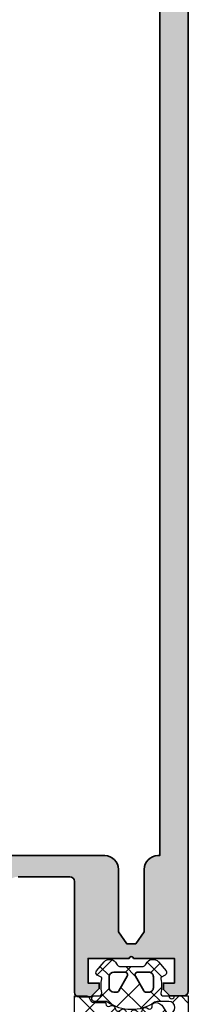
# Model space of a CAD drawing. Header units: millimetres. Extents: x 71658 to 298332, y -154437 to -30421.
# Tile 117 of 155: x 94055 to 94073, y -58865 to -58758. Entities that reach past the tile are written whole.
import ezdxf

# ---------------------------------------------------------------- set-up
doc = ezdxf.new("R2010")
doc.units = ezdxf.units.MM
doc.header["$LTSCALE"] = 500
doc.header["$MEASUREMENT"] = 0
for name, color, linetype, lineweight in [('0S-Profile Aluminium', 254, 'Continuous', 35), ('0S-Profile EPDM', 22, 'Continuous', 25), ('0S-Shading Aluminium', 252, 'Continuous', 20), ('0S-Shading EPDM', 25, 'Continuous', 13), ('A-13-UKS', 250, 'Continuous', 5)]:
    doc.layers.add(name, color=color, linetype=linetype, lineweight=lineweight)

# ---------------------------------------------------------------- blocks, each defined once
blk = doc.blocks.new('326250__63FD78B3_7F72_44EC_AF4F_172F2B644AD7_')
at = {"layer": '0S-Shading Aluminium'}
h = blk.add_hatch(color=256, dxfattribs=at)
edge = h.paths.add_edge_path()
edge.add_arc((-23.5, 173.4999999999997), 1.500000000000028, 90, 180)
edge.add_line((-25, 173.4999999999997), (-25, 0.4999999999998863))
edge.add_arc((-24.5, 0.4999999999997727), 0.4999999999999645, 180, 270)
edge.add_line((-24.5, -1.705e-13), (-23, 0))
edge.add_line((-23, 0), (-22.30000000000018, 0.6999999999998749))
edge.add_line((-22.30000000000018, 0.6999999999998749), (-22.30000000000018, 1.399999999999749))
edge.add_line((-22.30000000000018, 1.399999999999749), (-23.5, 1.399999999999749))
edge.add_line((-23.5, 1.399999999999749), (-23.5, 4.099999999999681))
edge.add_line((-23.5, 4.099999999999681), (-19.04494897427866, 4.099999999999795))
edge.add_ellipse((-18.80000000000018, 4.049999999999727), major_axis=(-0.2500000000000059, 0), ratio=1, start_angle=191.5369590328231, end_angle=348.46304096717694, ccw=False)
edge.add_line((-18.55505102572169, 4.099999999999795), (-14.10000000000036, 4.099999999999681))
edge.add_line((-14.10000000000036, 4.099999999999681), (-14.10000000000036, 1.399999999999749))
edge.add_line((-14.10000000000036, 1.399999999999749), (-15.30000000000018, 1.399999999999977))
edge.add_line((-15.30000000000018, 1.399999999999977), (-15.30000000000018, 0.799999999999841))
edge.add_line((-15.30000000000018, 0.799999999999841), (-14.40000000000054, -0.1000000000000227))
edge.add_line((-14.40000000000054, -0.1000000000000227), (-13.10000000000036, -0.1000000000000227))
edge.add_arc((-13.10000000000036, 0.4000000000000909), 0.5000000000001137, 270, 360)
edge.add_line((-12.60000000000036, 0.4000000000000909), (-12.60000000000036, 12.49999999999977))
edge.add_ellipse((-12.10000000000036, 12.49999999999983), major_axis=(-0.4999999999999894, 0), ratio=1, start_angle=270, end_angle=360, ccw=False)
edge.add_line((-12.10000000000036, 12.99999999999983), (-6.5, 12.99999999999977))
edge.add_ellipse((-6.5, 11.49999999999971), major_axis=(-1.500000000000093, 0), ratio=1, start_angle=180, end_angle=270, ccw=False)
edge.add_line((-5, 11.49999999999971), (-5, -15.50000000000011))
edge.add_arc((-4.5, -15.50000000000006), 0.4999999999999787, 180, 270)
edge.add_line((-4.5, -16.00000000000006), (-3.5, -16.00000000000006))
edge.add_arc((-3.5, -15), 1.000000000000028, 270, 360)
edge.add_line((-2.5, -15), (-2.5, -14.05277679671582))
edge.add_line((-2.5, -14.05277679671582), (-2, -13.76410166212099))
edge.add_line((-2, -13.76410166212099), (-2, -12.54145193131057))
edge.add_line((-2, -12.54145193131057), (-2.5, -12.2527767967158))
edge.add_line((-2.5, -12.2527767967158), (-2, -11.96410166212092))
edge.add_line((-2, -11.96410166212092), (-2, -10.74145193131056))
edge.add_line((-2, -10.74145193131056), (-2.5, -10.45277679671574))
edge.add_line((-2.5, -10.45277679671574), (-2, -10.16410166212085))
edge.add_line((-2, -10.16410166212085), (-2, -8.94145193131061))
edge.add_line((-2, -8.94145193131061), (-2.5, -8.652776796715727))
edge.add_line((-2.5, -8.652776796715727), (-2, -8.364101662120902))
edge.add_line((-2, -8.364101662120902), (-2, -7.141451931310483))
edge.add_line((-2, -7.141451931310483), (-2.5, -6.852776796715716))
edge.add_line((-2.5, -6.852776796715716), (-2, -6.564101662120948))
edge.add_line((-2, -6.564101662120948), (-2, -5.34145193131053))
edge.add_line((-2, -5.34145193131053), (-2.5, -5.052776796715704))
edge.add_line((-2.5, -5.052776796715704), (-2, -4.764101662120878))
edge.add_line((-2, -4.764101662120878), (-2, -3.541451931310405))
edge.add_line((-2, -3.541451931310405), (-2.5, -3.252776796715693))
edge.add_line((-2.5, -3.252776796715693), (-2, -2.96410166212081))
edge.add_line((-2, -2.96410166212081), (-2, -1.741451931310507))
edge.add_line((-2, -1.741451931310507), (-2.5, -1.452776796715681))
edge.add_line((-2.5, -1.452776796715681), (-2, -1.164101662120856))
edge.add_line((-2, -1.164101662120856), (-2, -0.1641016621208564))
edge.add_line((-2, -0.1641016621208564), (-0.8660253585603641, 1.79999999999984))
edge.add_ellipse((4.52237146e-08, 1.29999999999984), major_axis=(-1.00000000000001, 0), ratio=1, start_angle=209.9999999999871, end_angle=329.9999999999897, ccw=False)
edge.add_line((0.8660254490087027, 1.799999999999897), (2, -0.1641015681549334))
edge.add_line((2, -0.1641015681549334), (2, -2.111324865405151))
edge.add_line((2, -2.111324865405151), (2.5, -2.40000000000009))
edge.add_line((2.5, -2.40000000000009), (2, -2.688675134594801))
edge.add_line((2, -2.688675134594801), (2, -3.911324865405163))
edge.add_line((2, -3.911324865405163), (2.5, -4.200000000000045))
edge.add_line((2.5, -4.200000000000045), (2, -4.488675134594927))
edge.add_line((2, -4.488675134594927), (2, -5.711324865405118))
edge.add_line((2, -5.711324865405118), (2.5, -6.000000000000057))
edge.add_line((2.5, -6.000000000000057), (2, -6.288675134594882))
edge.add_line((2, -6.288675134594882), (2, -7.511324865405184))
edge.add_line((2, -7.511324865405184), (2.5, -7.800000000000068))
edge.add_line((2.5, -7.800000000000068), (2, -8.088675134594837))
edge.add_line((2, -8.088675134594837), (2, -9.31132486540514))
edge.add_line((2, -9.31132486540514), (2.5, -9.600000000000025))
edge.add_line((2.5, -9.600000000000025), (2, -9.888675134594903))
edge.add_line((2, -9.888675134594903), (2, -11.11132486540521))
edge.add_line((2, -11.11132486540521), (2.5, -11.40000000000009))
edge.add_line((2.5, -11.40000000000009), (2, -11.68867513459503))
edge.add_line((2, -11.68867513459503), (2, -12.91132486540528))
edge.add_line((2, -12.91132486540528), (2.5, -13.20000000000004))
edge.add_line((2.5, -13.20000000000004), (2, -13.48867513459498))
edge.add_line((2, -13.48867513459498), (2, -14.71132486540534))
edge.add_line((2, -14.71132486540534), (2.5, -15.00000000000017))
edge.add_arc((3.5, -15.00000000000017), 0.9999999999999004, 180, 270)
edge.add_line((3.5, -16.00000000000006), (4.5, -16.00000000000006))
edge.add_arc((4.5, -15.50000000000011), 0.4999999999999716, 270, 360)
edge.add_line((5, -15.50000000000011), (5, 11.49999999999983))
edge.add_ellipse((6.5, 11.49999999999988), major_axis=(-1.500000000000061, 0), ratio=1, start_angle=270, end_angle=360, ccw=False)
edge.add_line((6.5, 13), (12.10000009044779, 12.99999999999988))
edge.add_ellipse((12.10000009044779, 12.49999999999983), major_axis=(-0.500000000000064, 0), ratio=1, start_angle=180, end_angle=270, ccw=False)
edge.add_line((12.60000009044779, 12.49999999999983), (12.60000009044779, 0.4000000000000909))
edge.add_arc((13.10000009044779, 0.4000000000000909), 0.5000000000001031, 180, 270)
edge.add_line((13.10000009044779, -0.1000000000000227), (14.40000009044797, -0.1000000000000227))
edge.add_line((14.40000009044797, -0.1000000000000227), (15.30000009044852, 0.7999999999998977))
edge.add_line((15.30000009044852, 0.7999999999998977), (15.30000009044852, 1.399999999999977))
edge.add_line((15.30000009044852, 1.399999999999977), (14.10000009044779, 1.399999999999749))
edge.add_line((14.10000009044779, 1.399999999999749), (14.10000009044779, 4.099999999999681))
edge.add_line((14.10000009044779, 4.099999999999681), (18.55505111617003, 4.099999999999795))
edge.add_ellipse((18.80000009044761, 4.049999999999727), major_axis=(-0.2500000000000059, 0), ratio=1, start_angle=191.5369590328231, end_angle=348.4630409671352, ccw=False)
edge.add_line((19.0449490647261, 4.099999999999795), (23.50000009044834, 4.099999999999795))
edge.add_line((23.50000009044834, 4.099999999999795), (23.50000009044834, 1.399999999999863))
edge.add_line((23.50000009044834, 1.399999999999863), (22.30000009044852, 1.399999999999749))
edge.add_line((22.30000009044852, 1.399999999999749), (22.30000009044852, 0.6999999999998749))
edge.add_line((22.30000009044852, 0.6999999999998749), (23.00000009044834, 0))
edge.add_line((23.00000009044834, 0), (24.50000009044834, -1.705e-13))
edge.add_arc((24.50000009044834, 0.4999999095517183), 0.4999999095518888, 270, 360)
edge.add_line((25, 0.4999999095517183), (25, 173.4999999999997))
edge.add_arc((23.5, 173.4999999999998), 1.500000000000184, 0, 90)
edge.add_line((23.5, 175), (-23.5, 174.9999999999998))
edge = h.paths.add_edge_path()
edge.add_line((21.89999999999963, 169.4999999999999), (21.89999999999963, 15.29999999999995))
edge.add_line((21.89999999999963, 15.29999999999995), (21.70000009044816, 15.30000000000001))
edge.add_arc((21.70000009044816, 13.79999999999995), 1.500000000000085, 90, 180)
edge.add_line((20.20000009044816, 13.79999999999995), (20.20000009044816, 7.000000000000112))
edge.add_line((20.20000009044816, 7.000000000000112), (19.28973029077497, 5.699999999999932))
edge.add_line((19.28973029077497, 5.699999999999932), (18.31026989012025, 5.699999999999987))
edge.add_line((18.31026989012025, 5.699999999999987), (17.40000009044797, 7.000000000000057))
edge.add_line((17.40000009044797, 7.000000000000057), (17.40000009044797, 13.79999999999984))
edge.add_arc((15.90000009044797, 13.79999999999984), 1.499999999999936, 0, 90)
edge.add_line((15.90000009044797, 15.29999999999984), (-15.89999999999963, 15.29999999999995))
edge.add_arc((-15.89999999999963, 13.79999999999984), 1.500000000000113, 90, 180)
edge.add_line((-17.40000000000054, 13.79999999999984), (-17.40000000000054, 7.000000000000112))
edge.add_line((-17.40000000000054, 7.000000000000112), (-18.31026979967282, 5.699999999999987))
edge.add_line((-18.31026979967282, 5.699999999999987), (-19.28973020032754, 5.699999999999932))
edge.add_line((-19.28973020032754, 5.699999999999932), (-20.19999999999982, 7.000000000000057))
edge.add_line((-20.19999999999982, 7.000000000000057), (-20.19999999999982, 13.79999999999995))
edge.add_arc((-21.69999999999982, 13.79999999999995), 1.500000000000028, 0, 90)
edge.add_line((-21.69999999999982, 15.29999999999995), (-21.90000000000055, 15.29999999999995))
edge.add_line((-21.90000000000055, 15.29999999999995), (-21.90000000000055, 169.4999999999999))
edge.add_line((-21.90000000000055, 169.4999999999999), (21.89999999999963, 169.4999999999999))
at = {"layer": '0S-Profile Aluminium', "color": 7}
for points in [[(-25, 173.4999999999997), (-25, 0.4999999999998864)], [(-21.69999999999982, 15.29999999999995), (-21.90000000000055, 15.29999999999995), (-21.90000000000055, 169.4999999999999), (21.89999999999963, 169.4999999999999)], [(15.90000009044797, 15.29999999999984), (-15.89999999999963, 15.29999999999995)], [(-17.40000000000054, 13.79999999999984), (-17.40000000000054, 7.000000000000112), (-18.31026979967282, 5.699999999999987), (-19.28973020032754, 5.699999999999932), (-20.19999999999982, 7.000000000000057), (-20.19999999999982, 13.79999999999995)], [(-12.10000000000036, 12.99999999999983), (-6.5, 12.99999999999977)], [(-12.60000000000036, 0.4000000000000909), (-12.60000000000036, 12.49999999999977)], [(-24.5, -1.705e-13), (-23, 0), (-22.30000000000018, 0.6999999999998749), (-22.30000000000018, 1.399999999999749), (-23.5, 1.399999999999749), (-23.5, 4.099999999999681), (-19.04494897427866, 4.099999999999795)], [(-18.55505102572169, 4.099999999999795), (-14.10000000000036, 4.099999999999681), (-14.10000000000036, 1.399999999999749), (-15.30000000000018, 1.399999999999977), (-15.30000000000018, 0.799999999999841), (-14.40000000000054, -0.1000000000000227), (-13.10000000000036, -0.1000000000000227)]]:
    blk.add_lwpolyline(points, dxfattribs=at)
for centre, radius, start, end in [((-21.69999999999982, 13.79999999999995), 1.500000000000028, 0, 90), ((-15.89999999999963, 13.79999999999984), 1.500000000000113, 90, 180), ((-24.5, 0.4999999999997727), 0.4999999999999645, 180, 270), ((-13.10000000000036, 0.4000000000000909), 0.5000000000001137, 270, 0)]:
    blk.add_arc(centre, radius, start, end, dxfattribs=at)
at = {"layer": '0S-Profile Aluminium', "color": 7, "extrusion": (0, 0, -1)}
for centre, radius, start, end in [((12.10000000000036, 12.49999999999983), 0.4999999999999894, 0, 90), ((18.80000000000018, 4.049999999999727), 0.2500000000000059, 11.53695903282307, 168.4630409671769)]:
    blk.add_arc(centre, radius, start, end, dxfattribs=at)
blk = doc.blocks.new('326250__12E98FD4_64A1_4EF6_B707_A60EF854DB28_')
at = {"layer": '0S-Profile Aluminium', "color": 7}
blk.add_blockref('326250__63FD78B3_7F72_44EC_AF4F_172F2B644AD7_', (0, 0), dxfattribs=at)
blk = doc.blocks.new('244294__01B2DE67_92B7_45A2_904C_B5BA403055C6_')
at = {"layer": '0S-Shading EPDM'}
h = blk.add_hatch(dxfattribs=at)
h.set_pattern_fill('ANSI37', color=256, scale=0.625, angle=90, style=0)
h.set_pattern_definition([(135, (0, 0), (-1.403165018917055, -1.403165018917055), []), (225, (0, 0), (1.403165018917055, -1.403165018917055), [])])
edge = h.paths.add_edge_path()
edge.add_line((-6.62392958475e-05, -0.0007190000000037), (-6.62392958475e-05, -7.400374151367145))
edge.add_arc((0.1999597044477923, -7.40034515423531), 0.2000259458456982, 180.0083059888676, 269.9960652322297)
edge.add_line((0.1999459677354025, -7.600371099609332), (1.492365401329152, -7.600371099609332))
edge.add_arc((1.492286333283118, -6.599929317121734), 1.000441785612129, 270.0045282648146, 293.993794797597)
edge.add_line((1.899103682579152, -7.513922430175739), (4.107599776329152, -6.530630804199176))
edge.add_ellipse((4.249949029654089, -6.850376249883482), major_axis=(-0.3500006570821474, 0), ratio=1, start_angle=118.07479237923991, end_angle=293.9984161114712, ccw=False)
edge.add_ellipse((1.449906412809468, -1.600182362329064), major_axis=(-6.300191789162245, 0), ratio=1, start_angle=90.00035972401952, end_angle=118.0721272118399, ccw=False)
edge.add_line((1.449945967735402, -7.900374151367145), (0.8399606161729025, -7.900374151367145))
edge.add_arc((0.8398540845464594, -8.500243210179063), 0.5998690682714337, 89.98982475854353, 180.0123609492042)
edge.add_line((0.2399850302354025, -8.500372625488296), (0.2399850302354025, -8.600371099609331))
edge.add_arc((0.4398570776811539, -8.600503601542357), 0.1998720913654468, 179.9620166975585, 270.0226819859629)
edge.add_line((0.4399362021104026, -8.800375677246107), (1.109980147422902, -8.80037567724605))
edge.add_arc((1.109861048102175, 1.900063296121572), 10.70043897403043, 270.0006377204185, 296.6601855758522)
edge.add_ellipse((6.140195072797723, -8.118956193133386), major_axis=(-0.5104937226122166, 0), ratio=1, start_angle=211.8069385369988, end_angle=296.6614294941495, ccw=False)
edge.add_line((6.574027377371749, -7.849896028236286), (7.036371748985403, -8.65071747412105))
edge.add_arc((7.296167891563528, -8.500745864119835), 0.2999758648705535, 209.9964001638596, 330.0035998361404)
edge.add_line((7.555964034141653, -8.65071747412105), (8.043818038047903, -7.805716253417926))
edge.add_ellipse((8.398890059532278, -8.010704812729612), major_axis=(-0.409995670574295, 0), ratio=1, start_angle=209.9985031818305, end_angle=330.0014968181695, ccw=False)
edge.add_line((8.753962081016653, -7.805716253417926), (9.241877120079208, -8.65071747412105))
edge.add_arc((9.501673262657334, -8.500745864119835), 0.2999758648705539, 209.9964001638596, 330.0035998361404)
edge.add_line((9.761469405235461, -8.65071747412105), (10.24932340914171, -7.805716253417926))
edge.add_ellipse((10.60439543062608, -8.010760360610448), major_axis=(-0.4100234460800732, 0), ratio=1, start_angle=210.0052254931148, end_angle=329.9947745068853, ccw=False)
edge.add_line((10.95946745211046, -7.805716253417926), (11.44732145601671, -8.65071747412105))
edge.add_arc((11.70711759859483, -8.500745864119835), 0.2999758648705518, 209.9964001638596, 330.0035998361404)
edge.add_line((11.96691374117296, -8.65071747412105), (12.39995817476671, -7.900717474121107))
edge.add_line((12.39995817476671, -7.900717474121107), (12.39995817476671, -0.0007190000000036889))
edge.add_line((12.39995817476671, -0.0007190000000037), (11.04613737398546, -0.0007190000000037))
edge.add_arc((11.04615302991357, -0.30076149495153), 0.3000424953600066, 90.00298963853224, 172.8115002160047)
edge.add_ellipse((10.25245236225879, -0.2007860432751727), major_axis=(-0.4999299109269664, 0), ratio=1, start_angle=89.9911528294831, end_angle=172.826329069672, ccw=False)
edge.add_line((10.25237516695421, -0.7007159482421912), (8.97997526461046, -0.7007159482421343))
edge.add_line((8.97997526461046, -0.7007159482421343), (8.97997526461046, -0.8556613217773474))
edge.add_ellipse((8.679931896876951, -0.855602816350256), major_axis=(-0.30004337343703, 0), ratio=1, start_angle=63.008989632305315, end_angle=179.9888279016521, ccw=False)
edge.add_line((8.543757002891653, -1.122964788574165), (8.406305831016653, -1.052934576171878))
edge.add_arc((8.270121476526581, -1.320247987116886), 0.3000043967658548, 63.00317044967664, 164.9985287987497)
edge.add_line((7.980341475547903, -1.242593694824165), (7.926691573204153, -1.44275848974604))
edge.add_ellipse((7.636940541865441, -1.365144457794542), major_axis=(-0.2999659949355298, 0), ratio=1, start_angle=47.99715820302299, end_angle=165.004524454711, ccw=False)
edge.add_line((7.436213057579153, -1.588052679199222), (7.329218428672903, -1.491723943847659))
edge.add_arc((7.117750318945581, -1.726604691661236), 0.3160501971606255, 48.00262244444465, 149.9974068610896)
edge.add_line((6.844049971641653, -1.568567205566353), (6.744074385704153, -1.741723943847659))
edge.add_ellipse((6.484262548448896, -1.591719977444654), major_axis=(-0.3000056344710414, 0), ratio=1, start_angle=33.001458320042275, end_angle=149.9997465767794, ccw=False)
edge.add_line((6.232660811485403, -1.755121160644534), (6.154230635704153, -1.634378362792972))
edge.add_arc((5.88921615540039, -1.806412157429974), 0.3159561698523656, 32.98956372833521, 135.0090086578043)
edge.add_line((5.665766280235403, -1.583032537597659), (5.524347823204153, -1.724420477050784))
edge.add_ellipse((5.31222286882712, -1.512291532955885), major_axis=(-0.299992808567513, 0), ratio=1, start_angle=17.999101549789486, end_angle=134.9994611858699, ccw=False)
edge.add_line((5.026911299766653, -1.604989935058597), (4.982416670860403, -1.468072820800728))
edge.add_arc((4.681847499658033, -1.565752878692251), 0.3160430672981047, 18.00331285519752, 119.9929715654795)
edge.add_line((4.523859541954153, -1.292032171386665), (4.337763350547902, -1.399469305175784))
edge.add_ellipse((4.201722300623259, -1.163734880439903), major_axis=(-0.2721725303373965, 0), ratio=1, start_angle=3.0146986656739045, end_angle=119.98900972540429, ccw=False)
edge.add_line((3.929926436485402, -1.17804901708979), (3.922419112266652, -1.034280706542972))
edge.add_arc((3.584257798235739, -1.052017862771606), 0.338626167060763, 3.002513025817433, 90.82171138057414)
edge.add_arc((3.593838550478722, -1.713385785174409), 1.000063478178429, 90.8271563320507, 149.997728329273)
edge.add_line((2.727777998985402, -1.213319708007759), (2.446344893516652, -1.700715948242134))
edge.add_ellipse((2.099970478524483, -1.500787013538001), major_axis=(-0.3999335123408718, 0), ratio=1, start_angle=89.99998614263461, end_angle=150.0062564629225, ccw=False)
edge.add_ellipse((2.099970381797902, -1.250719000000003), major_axis=(-0.6500015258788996, 0), ratio=1, start_angle=-90, end_angle=90, ccw=False)
edge.add_line((2.099970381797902, -0.6007174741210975), (3.383957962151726, -0.6007174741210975))
edge.add_ellipse((3.383957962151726, -1.10071747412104), major_axis=(-0.4999999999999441, 0), ratio=1, start_angle=234.92211572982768, end_angle=270, ccw=False)
edge.add_arc((6.199975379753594, 2.909359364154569), 4.400068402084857, 234.9221157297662, 305.8412129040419)
edge.add_ellipse((8.952057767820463, -0.9007174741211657), major_axis=(-0.3000000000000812, 0), ratio=1, start_angle=270, end_angle=305.84121290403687, ccw=False)
edge.add_line((8.952057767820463, -0.6007174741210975), (10.16997770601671, -0.6007174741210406))
edge.add_arc((10.16997759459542, -0.2707305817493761), 0.3299868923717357, 270.0000193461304, 414.9099355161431)
edge.add_line((10.35967497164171, -0.0007190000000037), (9.708932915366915, -0.0007190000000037))
edge.add_ellipse((9.708932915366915, 0.2992810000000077), major_axis=(-0.3000000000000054, 0), ratio=1, start_angle=-13.197525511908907, end_angle=90, ccw=False)
edge.add_arc((6.355842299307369, 1.085588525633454), 3.144052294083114, 346.8024744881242, 374.4829967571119)
edge.add_line((9.399982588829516, 1.871892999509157), (9.399982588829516, 1.999281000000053))
edge.add_line((9.399982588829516, 1.999281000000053), (9.899982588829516, 2.287962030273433))
edge.add_arc((9.750009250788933, 2.547741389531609), 0.2999621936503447, 299.9982887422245, 400.0113157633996)
edge.add_line((9.979755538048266, 2.74059874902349), (9.163410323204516, 3.713514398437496))
edge.add_arc((8.550573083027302, 3.199227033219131), 0.8000381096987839, 40.00306471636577, 157.3772309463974)
edge.add_ellipse((7.350554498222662, 3.69928811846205), major_axis=(-0.5000025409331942, 0), ratio=1, start_angle=89.9988098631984, end_angle=157.3791395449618, ccw=False)
edge.add_line((7.350544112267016, 3.199285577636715), (5.049291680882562, 3.199285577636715))
edge.add_ellipse((5.049294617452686, 3.699247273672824), major_axis=(-0.4999616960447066, 0), ratio=1, start_angle=22.622387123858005, end_angle=89.99966346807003, ccw=False)
edge.add_arc((3.849366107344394, 3.199317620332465), 0.7999452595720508, 22.61560702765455, 140.0033242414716)
edge.add_line((3.236542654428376, 3.713476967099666), (2.420136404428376, 2.740561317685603))
edge.add_arc((2.650008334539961, 2.547746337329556), 0.3000311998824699, 140.0103091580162, 239.9950724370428)
edge.add_line((2.499970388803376, 2.287924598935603), (2.999970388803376, 1.999243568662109))
edge.add_line((2.999970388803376, 1.999243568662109), (2.999970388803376, 1.871855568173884))
edge.add_arc((6.039919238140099, 1.085551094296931), 3.139994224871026, 165.4978757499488, 194.5021242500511)
edge.add_ellipse((2.699870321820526, 0.2993436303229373), major_axis=(-0.3001000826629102, 0), ratio=1, start_angle=90.90520838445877, end_angle=179.9814786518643, ccw=False)
edge.add_line((2.704611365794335, -0.0007190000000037), (2.099970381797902, -0.0007190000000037))
edge.add_ellipse((1.799952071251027, -0.0007190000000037), major_axis=(-0.300018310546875, 0), ratio=1, start_angle=0, end_angle=180, ccw=False)
edge.add_line((1.499933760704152, -0.0007190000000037), (-6.623929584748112e-05, -0.0007190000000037))
edge = h.paths.add_edge_path()
edge.add_line((3.800048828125, 0.9000045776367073), (3.800048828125, 2.100001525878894))
edge.add_ellipse((4.299960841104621, 2.10008951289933), major_axis=(-0.4999120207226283, 0), ratio=1, start_angle=-90.01008434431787, end_angle=0.01008434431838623, ccw=False)
edge.add_line((4.300048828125, 2.600001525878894), (5.5, 2.600001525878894))
edge.add_ellipse((5.500033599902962, 2.300010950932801), major_axis=(-0.2999905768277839, 0), ratio=1, start_angle=149.9975553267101, end_angle=270.0064173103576, ccw=False)
edge.add_line((5.75982666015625, 2.150004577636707), (4.8360595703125, 0.5499984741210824))
edge.add_ellipse((4.576296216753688, 0.6999339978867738), major_axis=(-0.2999294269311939, 0), ratio=1, start_angle=89.9879064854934, end_angle=150.0064385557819, ccw=False)
edge.add_line((4.57623291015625, 0.4000045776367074), (4.300048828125, 0.4000045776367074))
edge.add_ellipse((4.299959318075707, 0.8999150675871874), major_axis=(-0.4999104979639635, 0), ratio=1, start_angle=-0.010258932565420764, end_angle=90.0102589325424, ccw=False)
edge = h.paths.add_edge_path()
edge.add_line((8.60003662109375, 2.100001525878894), (8.60003662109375, 0.9000045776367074))
edge.add_ellipse((8.099957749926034, 0.9000834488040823), major_axis=(-0.500078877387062, 0), ratio=1, start_angle=90.00903654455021, end_angle=179.9909634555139, ccw=False)
edge.add_line((8.10003662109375, 0.4000045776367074), (7.82379150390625, 0.4000045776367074))
edge.add_ellipse((7.823735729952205, 0.6999470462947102), major_axis=(-0.2999424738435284, 0), ratio=1, start_angle=29.995000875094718, end_angle=90.01065408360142, ccw=False)
edge.add_line((7.56396484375, 0.5499984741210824), (6.64019775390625, 2.150004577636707))
edge.add_ellipse((6.900017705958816, 2.299995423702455), major_axis=(-0.3000061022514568, 0), ratio=1, start_angle=-90.00128112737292, end_angle=29.99730849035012, ccw=False)
edge.add_line((6.9000244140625, 2.600001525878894), (8.10003662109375, 2.600001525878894))
edge.add_ellipse((8.099956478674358, 2.099921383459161), major_axis=(-0.5000801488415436, 0), ratio=1, start_angle=180.0091821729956, end_angle=269.99081782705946, ccw=False)
edge = h.paths.add_edge_path()
edge.add_line((3.399958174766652, -4.90071899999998), (3.399958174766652, -3.40071899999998))
edge.add_ellipse((4.399958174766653, -3.40071899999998), major_axis=(-1, 0), ratio=1, start_angle=270, end_angle=360, ccw=False)
edge.add_line((4.399958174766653, -2.40071899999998), (7.999958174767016, -2.40071899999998))
edge.add_ellipse((7.999958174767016, -3.40071899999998), major_axis=(-1, 0), ratio=1, start_angle=180, end_angle=270, ccw=False)
edge.add_line((8.999958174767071, -3.40071899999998), (8.999958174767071, -4.90071899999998))
edge.add_ellipse((7.999958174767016, -4.90071899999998), major_axis=(-0.9999999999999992, 0), ratio=1, start_angle=90, end_angle=180, ccw=False)
edge.add_line((7.999958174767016, -5.900718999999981), (4.399958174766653, -5.900718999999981))
edge.add_ellipse((4.399958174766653, -4.90071899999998), major_axis=(-1, 0), ratio=1, start_angle=0, end_angle=90, ccw=False)
at = {"layer": '0S-Profile Aluminium', "color": 7}
for points in [[(4.300048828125, 2.600001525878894), (5.5, 2.600001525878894)], [(5.75982666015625, 2.150004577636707), (4.8360595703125, 0.5499984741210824)], [(7.56396484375, 0.5499984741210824), (6.64019775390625, 2.150004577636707)], [(6.9000244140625, 2.600001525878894), (8.10003662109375, 2.600001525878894)], [(3.800048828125, 0.9000045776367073), (3.800048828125, 2.100001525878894)], [(8.60003662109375, 2.100001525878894), (8.60003662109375, 0.9000045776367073)], [(4.57623291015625, 0.4000045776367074), (4.300048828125, 0.4000045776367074)], [(8.10003662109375, 0.4000045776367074), (7.82379150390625, 0.4000045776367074)], [(4.399958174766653, -2.40071899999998), (7.999958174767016, -2.40071899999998)], [(3.399958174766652, -4.90071899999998), (3.399958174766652, -3.40071899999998)], [(8.999958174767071, -3.40071899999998), (8.999958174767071, -4.90071899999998)], [(7.999958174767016, -5.900718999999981), (4.399958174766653, -5.900718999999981)]]:
    blk.add_lwpolyline(points, dxfattribs=at)
at = {"layer": '0S-Profile Aluminium', "color": 7, "extrusion": (0, 0, -1)}
for centre, radius, start, end in [((-4.299960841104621, 2.10008951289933), 0.4999120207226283, 359.9899156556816, 90.010084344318), ((-5.500033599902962, 2.300010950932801), 0.2999905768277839, 89.99358268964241, 210.0024446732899), ((-6.900017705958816, 2.299995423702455), 0.3000061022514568, 330.0026915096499, 90.00128112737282), ((-8.099956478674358, 2.099921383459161), 0.5000801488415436, 90.00918217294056, 179.9908178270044), ((-4.299959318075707, 0.8999150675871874), 0.4999104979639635, 269.9897410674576, 0.0102589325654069), ((-4.576296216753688, 0.6999339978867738), 0.2999294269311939, 209.9935614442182, 270.0120935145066), ((-7.823735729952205, 0.6999470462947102), 0.2999424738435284, 269.9893459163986, 330.0049991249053), ((-8.099957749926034, 0.9000834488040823), 0.500078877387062, 180.0090365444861, 269.9909634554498), ((-4.399958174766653, -3.40071899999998), 1, 0, 90), ((-7.999958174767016, -3.40071899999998), 1, 90, 180), ((-4.399958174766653, -4.90071899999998), 1, 270, 0), ((-7.999958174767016, -4.90071899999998), 0.9999999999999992, 180, 270)]:
    blk.add_arc(centre, radius, start, end, dxfattribs=at)
at = {"layer": '0S-Profile EPDM', "color": 7}
for points in [[(3.236542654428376, 3.713476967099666), (2.420136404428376, 2.740561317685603)], [(9.979755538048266, 2.74059874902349), (9.163410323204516, 3.713514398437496)], [(2.499970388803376, 2.287924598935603), (2.999970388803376, 1.999243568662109), (2.999970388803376, 1.871855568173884)], [(7.350544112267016, 3.199285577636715), (5.049291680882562, 3.199285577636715)], [(9.399982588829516, 1.871892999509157), (9.399982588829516, 1.999281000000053), (9.899982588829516, 2.287962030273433)], [(-6.62392958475e-05, -0.0007190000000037), (-6.62392958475e-05, -7.400374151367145)], [(1.499933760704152, -0.0007190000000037), (-6.62392958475e-05, -0.0007190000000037)], [(2.704611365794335, -0.0007190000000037), (2.099970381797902, -0.0007190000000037)], [(2.099970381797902, -0.6007174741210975), (3.383957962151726, -0.6007174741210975)], [(3.929926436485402, -1.17804901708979), (3.922419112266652, -1.034280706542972)], [(8.543757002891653, -1.122964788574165), (8.406305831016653, -1.052934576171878)], [(8.952057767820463, -0.6007174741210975), (10.16997770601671, -0.6007174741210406)], [(10.25237516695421, -0.7007159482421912), (8.97997526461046, -0.7007159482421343), (8.97997526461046, -0.8556613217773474)], [(10.35967497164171, -0.0007190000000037), (9.708932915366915, -0.0007190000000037)], [(11.96691374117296, -8.65071747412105), (12.39995817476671, -7.900717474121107), (12.39995817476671, -0.0007190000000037), (11.04613737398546, -0.0007190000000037)], [(2.727777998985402, -1.213319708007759), (2.446344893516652, -1.700715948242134)], [(4.523859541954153, -1.292032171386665), (4.337763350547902, -1.399469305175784)], [(5.026911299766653, -1.604989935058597), (4.982416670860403, -1.468072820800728)], [(5.665766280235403, -1.583032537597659), (5.524347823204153, -1.724420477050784)], [(6.232660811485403, -1.755121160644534), (6.154230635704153, -1.634378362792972)], [(6.844049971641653, -1.568567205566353), (6.744074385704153, -1.741723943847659)], [(7.436213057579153, -1.588052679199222), (7.329218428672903, -1.491723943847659)], [(7.980341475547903, -1.242593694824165), (7.926691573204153, -1.44275848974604)], [(1.899103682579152, -7.513922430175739), (4.107599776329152, -6.530630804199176)], [(0.1999459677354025, -7.600371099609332), (1.492365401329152, -7.600371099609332)], [(0.2399850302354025, -8.500372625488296), (0.2399850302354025, -8.600371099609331)], [(1.449945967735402, -7.900374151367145), (0.8399606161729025, -7.900374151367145)], [(6.574027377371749, -7.849896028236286), (7.036371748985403, -8.65071747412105)], [(7.555964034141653, -8.65071747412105), (8.043818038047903, -7.805716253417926)], [(8.753962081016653, -7.805716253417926), (9.241877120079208, -8.65071747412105)], [(9.761469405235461, -8.65071747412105), (10.24932340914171, -7.805716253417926)], [(10.95946745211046, -7.805716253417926), (11.44732145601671, -8.65071747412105)], [(0.4399362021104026, -8.800375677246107), (1.109980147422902, -8.80037567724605)]]:
    blk.add_lwpolyline(points, dxfattribs=at)
for centre, radius, start, end in [((3.849366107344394, 3.199317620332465), 0.7999452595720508, 22.61560702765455, 140.0033242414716), ((8.550573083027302, 3.199227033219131), 0.8000381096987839, 40.00306471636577, 157.3772309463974), ((2.650008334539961, 2.547746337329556), 0.3000311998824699, 140.0103091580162, 239.9950724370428), ((9.750009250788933, 2.547741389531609), 0.2999621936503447, 299.9982887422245, 40.01131576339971), ((6.039919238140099, 1.085551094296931), 3.139994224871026, 165.4978757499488, 194.5021242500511), ((6.355842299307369, 1.085588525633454), 3.144052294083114, 346.8024744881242, 14.4829967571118), ((3.593838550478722, -1.713385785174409), 1.000063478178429, 90.8271563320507, 149.997728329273), ((3.584257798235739, -1.052017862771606), 0.338626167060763, 3.002513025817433, 90.82171138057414), ((6.199975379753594, 2.909359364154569), 4.400068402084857, 234.9221157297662, 305.8412129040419), ((8.270121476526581, -1.320247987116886), 0.3000043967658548, 63.00317044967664, 164.9985287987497), ((10.16997759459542, -0.2707305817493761), 0.3299868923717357, 270.0000193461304, 54.90993551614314), ((11.04615302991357, -0.30076149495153), 0.3000424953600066, 90.00298963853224, 172.8115002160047), ((4.681847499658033, -1.565752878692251), 0.3160430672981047, 18.00331285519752, 119.9929715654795), ((5.88921615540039, -1.806412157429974), 0.3159561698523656, 32.98956372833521, 135.0090086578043), ((7.117750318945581, -1.726604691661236), 0.3160501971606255, 48.00262244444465, 149.9974068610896), ((0.1999597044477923, -7.40034515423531), 0.2000259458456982, 180.0083059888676, 269.9960652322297), ((1.492286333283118, -6.599929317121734), 1.000441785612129, 270.0045282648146, 293.993794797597), ((0.8398540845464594, -8.500243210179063), 0.5998690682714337, 89.98982475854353, 180.0123609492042), ((1.109861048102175, 1.900063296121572), 10.70043897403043, 270.0006377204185, 296.6601855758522), ((0.4398570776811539, -8.600503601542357), 0.1998720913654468, 179.9620166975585, 270.0226819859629), ((7.296167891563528, -8.500745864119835), 0.2999758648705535, 209.9964001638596, 330.0035998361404), ((9.501673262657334, -8.500745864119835), 0.2999758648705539, 209.9964001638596, 330.0035998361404), ((11.70711759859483, -8.500745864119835), 0.2999758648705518, 209.9964001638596, 330.0035998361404)]:
    blk.add_arc(centre, radius, start, end, dxfattribs=at)
at = {"layer": '0S-Profile EPDM', "color": 7, "extrusion": (0, 0, -1)}
for centre, radius, start, end in [((-5.049294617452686, 3.699247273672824), 0.4999616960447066, 270.00033653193, 337.377612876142), ((-7.350554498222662, 3.69928811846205), 0.5000025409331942, 202.6208604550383, 270.0011901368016), ((-2.699870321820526, 0.2993436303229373), 0.3001000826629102, 180.0185213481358, 269.0947916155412), ((-9.708932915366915, 0.2992810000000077), 0.3000000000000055, 270, 13.19752551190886), ((-2.099970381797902, -1.250719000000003), 0.6500015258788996, 270, 90), ((-1.799952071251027, -0.0007190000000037), 0.300018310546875, 180, 0), ((-3.383957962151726, -1.10071747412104), 0.4999999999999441, 90, 125.0778842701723), ((-8.679931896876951, -0.855602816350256), 0.30004337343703, 180.011172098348, 296.9910103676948), ((-8.952057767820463, -0.9007174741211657), 0.3000000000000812, 54.15878709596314, 90), ((-10.25245236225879, -0.2007860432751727), 0.4999299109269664, 187.1736709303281, 270.0088471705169), ((-2.099970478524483, -1.500787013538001), 0.3999335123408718, 209.9937435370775, 270.0000138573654), ((-4.201722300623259, -1.163734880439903), 0.2721725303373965, 240.0109902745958, 356.9853013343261), ((-5.31222286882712, -1.512291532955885), 0.299992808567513, 225.0005388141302, 342.0008984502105), ((-6.484262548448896, -1.591719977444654), 0.3000056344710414, 210.0002534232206, 326.9985416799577), ((-7.636940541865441, -1.365144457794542), 0.2999659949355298, 194.9954755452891, 312.002841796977), ((-1.449906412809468, -1.600182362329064), 6.300191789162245, 241.9278727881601, 269.9996402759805), ((-4.249949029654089, -6.850376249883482), 0.3500006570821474, 66.00158388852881, 241.9252076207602), ((-6.140195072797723, -8.118956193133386), 0.5104937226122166, 63.3385705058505, 148.1930614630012), ((-8.398890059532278, -8.010704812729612), 0.409995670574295, 29.99850318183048, 150.0014968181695), ((-10.60439543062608, -8.010760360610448), 0.4100234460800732, 30.00522549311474, 149.9947745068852)]:
    blk.add_arc(centre, radius, start, end, dxfattribs=at)
blk = doc.blocks.new('244294__71AB188C_8071_426B_BF12_CB711F319C3A_')
at = {"layer": '0S-Profile EPDM', "color": 7}
blk.add_blockref('244294__01B2DE67_92B7_45A2_904C_B5BA403055C6_', (0, 0), dxfattribs=at)
blk = doc.blocks.new('lükanduksed')
at = {"layer": 'A-13-UKS', "extrusion": (0, 0, -1)}
blk.add_blockref('326250__12E98FD4_64A1_4EF6_B707_A60EF854DB28_', (-94048.28880329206, -58864.28314225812), dxfattribs=at)
at = {"layer": 'A-13-UKS', "xscale": -1}
blk.add_blockref('244294__71AB188C_8071_426B_BF12_CB711F319C3A_', (94073.28880329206, -58864.28314225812), dxfattribs=at)

msp = doc.modelspace()

# ---------------------------------------------------------------- block references
at = {"layer": 'A-13-UKS'}
msp.add_blockref('lükanduksed', (0, 0), dxfattribs=at)

doc.saveas('drawing.dxf')
